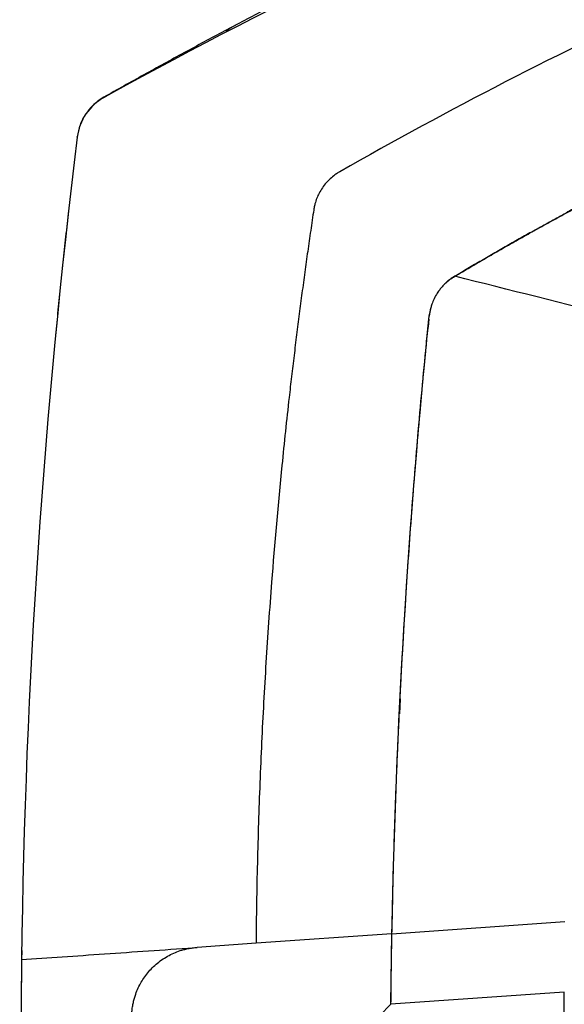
# Model space of a CAD drawing. Extents: x 51 to 741, y 25 to 594.
# Tile 73 of 77: x 455 to 486, y 351 to 407. Entities that reach past the tile are written whole.
import ezdxf

# ---------------------------------------------------------------- set-up
doc = ezdxf.new("R2010")
doc.units = 0
doc.layers.get('0').update_dxf_attribs({"linetype": 'CONTINUOUS'})

msp = doc.modelspace()

# ---------------------------------------------------------------- linework, layer by layer
at = {"color": 7, "linetype": 'Continuous'}
for p, q in [((458.788, 400.367), (458.725, 400.018)), ((458.725, 400.014), (458.726, 400.02)), ((478.731, 389.818), (478.876, 390.471)), ((478.716, 389.666), (478.668, 389.193)), ((457.487, 388.743), (457.487, 388.745)), ((478.587, 388.379), (478.668, 389.193)), ((477.077, 368.067), (477.044, 367.201)), ((476.615, 354.702), (486.451, 355.39)), ((476.615, 354.702), (468.887, 354.162)), ((476.559, 350.688), (476.615, 354.702)), ((468.887, 354.162), (465.54, 353.928)), ((486.399, 351.377), (476.559, 350.689)), ((486.412, 351.378), (486.399, 351.377)), ((466.341, 340.409), (476.558, 350.689))]:
    msp.add_line(p, q, dxfattribs=at)
msp.add_arc((880.527, 347.978), 425, 179.22281, 181.47945, dxfattribs=at)
for points, knots in [([(492.678, 417.719), (491.787, 417.358), (480.829, 412.861), (470.146, 407.717), (460.495, 402.407), (460.373, 402.34), (460.252, 402.273)], [2.044497, 2.044497, 2.044497, 2.044497, 2.239867, 4.451526, 4.451526, 4.479735, 4.479735, 4.479735, 4.479735]), ([(485.641, 415.196), (485.251, 415.018), (484.469, 414.663), (483.3, 414.124), (482.131, 413.58), (480.964, 413.031), (479.798, 412.476), (478.634, 411.916), (477.472, 411.351), (476.31, 410.781), (475.151, 410.206), (473.993, 409.626), (472.837, 409.041), (471.682, 408.45), (470.529, 407.855), (469.378, 407.255), (468.229, 406.65), (467.081, 406.04), (465.935, 405.425), (464.79, 404.805), (463.647, 404.18), (462.506, 403.551), (461.367, 402.916), (460.609, 402.49), (460.23, 402.276)], [0, 0, 0, 0, 0.045138, 0.0903094, 0.1355136, 0.18075, 0.226018, 0.271317, 0.3166466, 0.3620059, 0.4073945, 0.4528118, 0.4982572, 0.5437303, 0.5892313, 0.6347602, 0.680317, 0.7259018, 0.7715146, 0.8171555, 0.8628244, 0.9085215, 0.9542466, 1, 1, 1, 1]), ([(480.185, 392.094), (480.473, 392.264), (481.049, 392.605), (481.92, 393.113), (482.798, 393.619), (483.682, 394.123), (484.574, 394.625), (485.473, 395.125), (486.379, 395.622), (487.292, 396.118), (488.212, 396.611), (489.14, 397.102), (490.074, 397.591), (491.016, 398.077), (491.965, 398.56), (492.921, 399.04), (493.885, 399.518), (494.856, 399.993), (495.834, 400.464), (496.819, 400.933), (497.811, 401.399), (498.811, 401.861), (499.818, 402.32), (500.833, 402.775), (501.854, 403.227), (502.883, 403.675), (503.919, 404.12), (504.963, 404.56), (506.014, 404.997), (507.072, 405.43), (508.137, 405.858), (509.21, 406.282), (510.29, 406.702), (511.377, 407.118), (512.472, 407.529), (513.574, 407.935), (514.683, 408.337), (515.799, 408.734), (516.923, 409.126), (518.053, 409.513), (519.192, 409.895), (520.337, 410.271), (521.489, 410.643), (522.649, 411.009), (523.816, 411.369), (524.99, 411.724), (526.171, 412.073), (527.36, 412.416), (528.555, 412.753), (529.758, 413.084), (530.968, 413.409), (532.184, 413.728), (532.999, 413.934), (533.407, 414.038)], [0, 0, 0, 0, 0.017353, 0.034797, 0.05233, 0.069954, 0.087668, 0.105472, 0.123366, 0.141351, 0.159426, 0.177591, 0.195846, 0.214191, 0.232626, 0.251152, 0.269768, 0.288474, 0.30727, 0.326156, 0.345133, 0.3642, 0.383356, 0.402604, 0.421941, 0.441368, 0.460886, 0.480494, 0.500192, 0.51998, 0.539858, 0.559827, 0.579886, 0.600035, 0.620274, 0.640603, 0.661023, 0.681532, 0.702132, 0.722822, 0.743603, 0.764473, 0.785434, 0.806484, 0.827625, 0.848857, 0.870178, 0.89159, 0.913091, 0.934683, 0.956365, 0.978138, 1, 1, 1, 1]), ([(467.712, 406.375), (467.539, 406.284), (467.345, 406.181), (467.198, 406.022), (467.181, 406.005)], [0, 0, 0, 0, 0.889223, 1, 1, 1, 1]), ([(460.252, 402.273), (459.839, 402.045), (459.481, 401.718), (458.953, 400.936), (458.783, 400.482), (458.725, 400.014)], [0, 0, 0, 0, 0.5, 0.5, 1, 1, 1, 1]), ([(460.23, 402.276), (460.005, 402.126), (459.615, 401.865), (459.172, 401.305), (458.897, 400.81), (458.825, 400.456), (458.801, 400.341)], [0, 0, 0, 0, 0.325684, 0.564582, 0.857634, 1, 1, 1, 1]), ([(492.678, 398.917), (492.372, 398.764), (491.763, 398.458), (490.858, 397.995), (489.966, 397.534), (489.085, 397.073), (488.216, 396.613), (487.36, 396.155), (486.516, 395.697), (485.683, 395.241), (484.863, 394.786), (484.055, 394.333), (483.258, 393.881), (482.473, 393.432), (481.7, 392.985), (480.938, 392.54), (480.435, 392.242), (480.185, 392.094)], [0, 0, 0, 0, 0.072157, 0.143529, 0.214118, 0.283922, 0.352941, 0.421177, 0.488628, 0.555294, 0.621177, 0.686275, 0.750588, 0.814118, 0.876863, 0.938824, 1, 1, 1, 1]), ([(473.649, 398.043), (473.62, 398.026), (473.527, 397.972), (473.339, 397.845), (473.107, 397.655), (472.867, 397.408), (472.656, 397.135), (472.477, 396.839), (472.335, 396.531), (472.243, 396.25), (472.192, 396.03), (472.174, 395.918), (472.168, 395.88)], [0, 0, 0, 0, 0.036282, 0.119797, 0.250468, 0.367205, 0.499992, 0.631929, 0.74952, 0.874406, 0.957918, 1, 1, 1, 1]), ([(458.246, 395.977), (458.192, 395.493), (458.083, 394.526), (457.926, 393.076), (457.774, 391.63), (457.627, 390.186), (457.534, 389.224), (457.487, 388.744)], [0, 0, 0, 0, 0.2009185, 0.4013778, 0.6013778, 0.8009186, 1, 1, 1, 1]), ([(472.168, 395.88), (472.109, 395.486), (471.993, 394.697), (471.823, 393.514), (471.658, 392.329), (471.498, 391.144), (471.343, 389.959), (471.193, 388.773), (471.047, 387.586), (470.905, 386.398), (470.666, 384.318), (470.252, 380.419), (469.874, 376.151), (469.599, 372.413), (469.449, 370.135), (469.316, 367.855), (469.201, 365.574), (469.102, 363.293), (469.022, 361.011), (468.959, 358.728), (468.912, 356.445), (468.895, 354.923), (468.887, 354.162)], [0, 0, 0, 0, 0.02855, 0.0571, 0.085651, 0.114202, 0.142752, 0.171303, 0.199853, 0.228403, 0.256953, 0.349857, 0.509285, 0.563809, 0.618333, 0.672857, 0.727381, 0.781905, 0.836428, 0.890952, 0.945476, 1, 1, 1, 1]), ([(480.185, 392.094), (480.151, 392.074), (480.084, 392.033), (479.987, 391.967), (479.892, 391.897), (479.801, 391.825), (479.713, 391.749), (479.628, 391.67), (479.519, 391.561), (479.397, 391.422), (479.279, 391.267), (479.149, 391.073), (479.011, 390.826), (478.895, 390.549), (478.79, 390.215), (478.756, 389.983), (478.731, 389.818)], [0, 0, 0, 0, 0.042204, 0.084229, 0.126074, 0.16774, 0.209224, 0.250525, 0.29141, 0.375016, 0.44814, 0.500149, 0.625607, 0.749664, 0.822205, 1, 1, 1, 1]), ([(479.61, 391.646), (479.616, 391.654), (479.769, 391.844), (479.982, 391.972), (480.185, 392.094)], [0, 0, 0, 0, 0.043654, 1, 1, 1, 1]), ([(476.615, 354.702), (476.625, 355.191), (476.644, 356.168), (476.68, 357.634), (476.72, 359.1), (476.765, 360.565), (476.815, 362.031), (476.871, 363.496), (476.931, 364.961), (476.997, 366.426), (477.067, 367.89), (477.143, 369.355), (477.223, 370.819), (477.327, 372.599), (477.46, 374.705), (477.629, 377.149), (477.813, 379.623), (478.015, 382.129), (478.235, 384.665), (478.472, 387.232), (478.645, 388.953), (478.731, 389.818)], [0, 0, 0, 0, 0.041667, 0.083333, 0.125, 0.166667, 0.208333, 0.25, 0.291667, 0.333333, 0.375, 0.416667, 0.458333, 0.5, 0.568686, 0.638287, 0.708801, 0.78023, 0.852573, 0.925829, 1, 1, 1, 1]), ([(478.376, 386.18), (478.381, 386.23), (478.391, 386.332), (478.43, 386.756), (478.464, 387.107), (478.466, 387.129)], [0, 0, 0, 0, 0.481932, 0.966534, 1, 1, 1, 1]), ([(477.077, 368.067), (477.078, 368.09), (477.08, 368.136), (477.084, 368.204), (477.087, 368.271), (477.09, 368.337), (477.094, 368.403), (477.099, 368.508), (477.106, 368.647), (477.114, 368.806), (477.121, 368.939), (477.126, 369.026), (477.129, 369.077), (477.13, 369.103), (477.13, 369.106), (477.13, 369.108)], [0, 0, 0, 0, 0.042127, 0.083905, 0.125516, 0.167142, 0.208965, 0.251164, 0.373536, 0.496158, 0.625918, 0.755956, 0.837462, 0.918358, 1, 1, 1, 1]), ([(461.819, 349.993), (461.82, 350.04), (461.822, 350.132), (461.832, 350.27), (461.845, 350.406), (461.863, 350.539), (461.885, 350.669), (461.911, 350.797), (461.941, 350.921), (461.973, 351.041), (462.008, 351.157), (462.114, 351.469), (462.338, 351.955), (462.781, 352.577), (463.345, 353.115), (463.908, 353.469), (464.394, 353.682), (464.726, 353.79), (465.022, 353.86), (465.277, 353.904), (465.451, 353.92), (465.54, 353.928)], [0, 0, 0, 0, 0.0243813, 0.0483884, 0.0719957, 0.0951783, 0.1179123, 0.1401749, 0.1619444, 0.1832003, 0.2039237, 0.2240968, 0.350561, 0.4717669, 0.6022798, 0.7341799, 0.7999088, 0.8676053, 0.9101555, 0.954344, 1, 1, 1, 1]), ([(455.56, 353.23), (457.064, 353.334), (458.645, 353.444), (461.915, 353.671), (463.606, 353.788), (465.328, 353.907)], [0, 0, 0, 0, 0.5, 0.5, 1, 1, 1, 1]), ([(490.806, 290.321), (490.735, 290.803), (490.592, 291.766), (490.384, 293.212), (490.181, 294.659), (489.983, 296.106), (489.791, 297.553), (489.604, 299.001), (489.423, 300.45), (489.246, 301.899), (489.075, 303.349), (488.91, 304.8), (488.749, 306.251), (488.594, 307.702), (488.444, 309.155), (488.3, 310.607), (488.161, 312.061), (488.027, 313.515), (487.898, 314.969), (487.775, 316.424), (487.657, 317.88), (487.544, 319.337), (487.404, 321.233), (487.244, 323.57), (487.074, 326.348), (486.922, 329.126), (486.79, 331.906), (486.678, 334.685), (486.584, 337.466), (486.511, 340.247), (486.456, 343.029), (486.421, 345.811), (486.404, 348.594), (486.409, 350.45), (486.412, 351.378)], [0, 0, 0, 0, 0.023842, 0.047681, 0.071517, 0.095351, 0.119182, 0.143012, 0.16684, 0.190668, 0.214494, 0.23832, 0.262145, 0.285971, 0.309797, 0.333624, 0.357453, 0.381282, 0.405113, 0.428946, 0.452782, 0.47662, 0.500461, 0.54589, 0.591308, 0.636719, 0.682125, 0.727527, 0.772929, 0.818332, 0.863738, 0.90915, 0.95457, 1, 1, 1, 1])]:
    msp.add_open_spline(points, degree=3, knots=knots, dxfattribs=at)
for points in [[(492.678, 407.845), (486.199, 404.851), (479.848, 401.581), (473.649, 398.043)], [(460.23, 402.276), (460.237, 402.275), (460.245, 402.274), (460.252, 402.273)], [(458.725, 400.014), (456.81, 384.493), (455.753, 368.867), (455.56, 353.23)], [(489.592, 389.736), (486.435, 390.527), (483.268, 391.321), (480.185, 392.094)], [(476.615, 354.702), (476.835, 366.43), (477.542, 378.149), (478.731, 389.818)], [(476.559, 350.689), (476.571, 352.027), (476.59, 353.364), (476.615, 354.702)], [(455.56, 353.23), (455.452, 344.522), (455.612, 335.811), (456.04, 327.113)]]:
    msp.add_open_spline(points, degree=3, dxfattribs=at)

doc.saveas('drawing.dxf')
